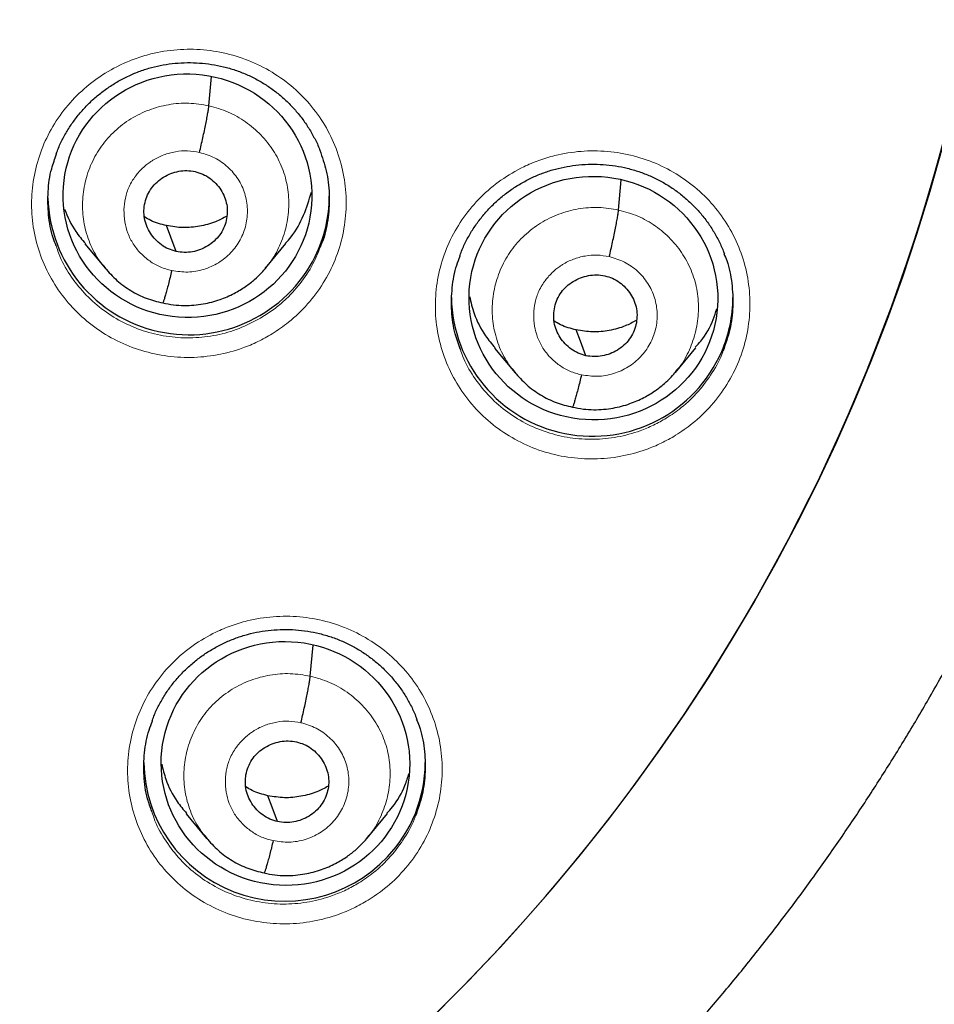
# Model space of a CAD drawing. Header units: millimetres. Extents: x 8 to 2236, y 12 to 2208.
# Tile 53 of 165: x 1098 to 1109, y 1861 to 1873. Entities that reach past the tile are written whole.
import ezdxf

# ---------------------------------------------------------------- set-up
doc = ezdxf.new("R2010")
doc.units = ezdxf.units.MM

msp = doc.modelspace()

# ---------------------------------------------------------------- linework, layer by layer
at = {"color": 7, "linetype": 'Continuous', "lineweight": 30}
for p, q in [((1100.665, 1871.9), (1100.696, 1872.252)), ((1105.615, 1870.64), (1105.648, 1871.004)), ((1099.167, 1870.231), (1099.414, 1869.934)), ((1101.35, 1869.937), (1101.596, 1870.235)), ((1101.354, 1869.949), (1101.346, 1869.941)), ((1104.117, 1868.971), (1104.364, 1868.674)), ((1106.301, 1868.679), (1106.547, 1868.977)), ((1106.304, 1868.691), (1106.297, 1868.683)), ((1101.89, 1865.007), (1101.923, 1865.381)), ((1100.391, 1863.344), (1100.638, 1863.047)), ((1102.576, 1863.05), (1102.823, 1863.348)), ((1102.58, 1863.062), (1102.572, 1863.053))]:
    msp.add_line(p, q, dxfattribs=at)
at = {"color": 7, "linetype": 'Continuous', "lineweight": 30, "flags": 128}
for points in [[(1100.27, 1870.14), (1100.205, 1870.314), (1100.153, 1870.452)], [(1105.221, 1868.88), (1105.155, 1869.055), (1105.104, 1869.192)], [(1101.496, 1863.251), (1101.43, 1863.426), (1101.378, 1863.563)]]:
    msp.add_lwpolyline(points, dxfattribs=at)
at = {"color": 7, "linetype": 'Continuous', "lineweight": 30}
for centre, radius, start, end in [((1087.205, 1877.398), 23.103, 180.8483, 359.1517), ((1100.423, 1870.837), 1.704, 181.6287, 333.6002), ((1100.476, 1870.808), 1.644, 333.6968, 359.9788), ((1105.299, 1869.611), 1.704, 180.9695, 336.4421), ((1105.354, 1869.583), 1.642, 336.5946, 359.9867), ((1101.581, 1863.991), 1.703, 180.9408, 316.7789), ((1101.627, 1863.965), 1.652, 316.3503, 359.9202)]:
    msp.add_arc(centre, radius, start, end, dxfattribs=at)
at = {"color": 252, "linetype": 'Continuous', "lineweight": 0}
for centre, radius, start, end in [((1087.205, 1877.428), 23.123, 184.3344, 355.9199), ((1087.708, 1878.029), 44.972, 269.5605, 351.3998)]:
    msp.add_arc(centre, radius, start, end, dxfattribs=at)
at = {"color": 7, "linetype": 'Continuous', "lineweight": 30}
for centre, major_axis, ratio in [((1100.406, 1870.813), (1.499, -0.109), 0.979049), ((1105.311, 1869.576), (1.5, -0.098), 0.9788), ((1101.59, 1863.953), (1.494, -0.152), 0.980973)]:
    msp.add_ellipse(centre, major_axis=major_axis, ratio=ratio, dxfattribs=at)
for points, knots in [([(1084.94, 1852.142), (1085, 1852.136), (1085.249, 1852.113), (1085.686, 1852.085), (1086.253, 1852.057), (1086.82, 1852.042), (1087.387, 1852.04), (1087.954, 1852.05), (1088.521, 1852.073), (1089.087, 1852.108), (1089.652, 1852.155), (1090.216, 1852.215), (1090.779, 1852.287), (1091.34, 1852.371), (1091.898, 1852.468), (1092.455, 1852.577), (1093.008, 1852.698), (1093.559, 1852.831), (1094.107, 1852.976), (1094.651, 1853.133), (1095.192, 1853.302), (1095.728, 1853.483), (1096.261, 1853.675), (1096.788, 1853.879), (1097.312, 1854.094), (1097.83, 1854.321), (1098.343, 1854.559), (1098.85, 1854.809), (1099.351, 1855.069), (1099.847, 1855.34), (1100.336, 1855.622), (1100.819, 1855.915), (1101.295, 1856.218), (1101.764, 1856.532), (1102.225, 1856.855), (1102.68, 1857.189), (1103.126, 1857.533), (1103.565, 1857.886), (1103.995, 1858.249), (1104.417, 1858.621), (1104.831, 1859.002), (1105.236, 1859.392), (1105.632, 1859.791), (1106.019, 1860.199), (1106.396, 1860.615), (1106.764, 1861.039), (1107.123, 1861.471), (1107.471, 1861.91), (1107.809, 1862.357), (1108.137, 1862.812), (1108.455, 1863.274), (1108.762, 1863.742), (1109.059, 1864.217), (1109.344, 1864.698), (1109.619, 1865.186), (1109.882, 1865.679), (1110.135, 1866.178), (1110.375, 1866.683), (1110.605, 1867.192), (1110.823, 1867.707), (1111.029, 1868.226), (1111.223, 1868.749), (1111.405, 1869.277), (1111.576, 1869.808), (1111.734, 1870.343), (1111.88, 1870.881), (1112.014, 1871.423), (1112.135, 1871.967), (1112.244, 1872.514), (1112.323, 1872.951), (1112.361, 1873.207), (1112.372, 1873.279)], [0, 0, 0, 0, 0.0047341, 0.0195089, 0.0342838, 0.0490587, 0.0638337, 0.0786087, 0.0933837, 0.1081587, 0.1229337, 0.1377087, 0.1524835, 0.1672583, 0.1820331, 0.1968077, 0.2115822, 0.2263565, 0.2411307, 0.2559048, 0.2706787, 0.2854523, 0.3002258, 0.3149991, 0.3297721, 0.3445449, 0.3593174, 0.3740896, 0.3888616, 0.4036332, 0.4184046, 0.4331756, 0.4479463, 0.4627167, 0.4774867, 0.4922564, 0.5070257, 0.5217946, 0.5365632, 0.5513313, 0.5660991, 0.5808665, 0.5956335, 0.6104001, 0.6251663, 0.639932, 0.6546974, 0.6694624, 0.684227, 0.6989911, 0.7137549, 0.7285183, 0.7432812, 0.7580438, 0.772806, 0.7875679, 0.8023293, 0.8170905, 0.8318512, 0.8466117, 0.8613718, 0.8761316, 0.8908911, 0.9056503, 0.9204092, 0.9351679, 0.9499264, 0.9646846, 0.9794426, 0.9942004, 1, 1, 1, 1]), ([(1098.821, 1871.316), (1098.823, 1871.324), (1098.84, 1871.377), (1098.884, 1871.471), (1098.951, 1871.596), (1099.03, 1871.715), (1099.12, 1871.828), (1099.219, 1871.934), (1099.328, 1872.032), (1099.445, 1872.12), (1099.569, 1872.198), (1099.699, 1872.265), (1099.834, 1872.321), (1099.972, 1872.364), (1100.114, 1872.396), (1100.258, 1872.416), (1100.405, 1872.423), (1100.552, 1872.419), (1100.698, 1872.402), (1100.843, 1872.374), (1100.983, 1872.333), (1101.119, 1872.281), (1101.249, 1872.217), (1101.372, 1872.143), (1101.488, 1872.059), (1101.598, 1871.965), (1101.699, 1871.861), (1101.792, 1871.749), (1101.874, 1871.629), (1101.944, 1871.504), (1101.989, 1871.413), (1102.006, 1871.364), (1102.007, 1871.36)], [0, 0, 0, 0, 0.006159, 0.041417, 0.076305, 0.111305, 0.14658, 0.182078, 0.217724, 0.253425, 0.289056, 0.324535, 0.3598, 0.394752, 0.429656, 0.46486, 0.500308, 0.535921, 0.571609, 0.607249, 0.642761, 0.678091, 0.713115, 0.747906, 0.783035, 0.818492, 0.854183, 0.889988, 0.92575, 0.961325, 0.996606, 1, 1, 1, 1]), ([(1100.552, 1871.336), (1100.559, 1871.365), (1100.572, 1871.424), (1100.592, 1871.513), (1100.611, 1871.6), (1100.628, 1871.681), (1100.642, 1871.754), (1100.653, 1871.816), (1100.661, 1871.867), (1100.664, 1871.889), (1100.665, 1871.9)], [0, 0, 0, 0, 0.124783, 0.249754, 0.374898, 0.499973, 0.624912, 0.749945, 0.87502, 1, 1, 1, 1]), ([(1098.82, 1870.206), (1098.807, 1870.239), (1098.758, 1870.359), (1098.722, 1870.582), (1098.716, 1870.862), (1098.749, 1871.112), (1098.804, 1871.258), (1098.825, 1871.317)], [0, 0, 0, 0, 0.094259, 0.341586, 0.588839, 0.836091, 1, 1, 1, 1]), ([(1102.005, 1871.362), (1102.034, 1871.28), (1102.094, 1871.109), (1102.126, 1870.835), (1102.112, 1870.555), (1102.071, 1870.337), (1102.021, 1870.222), (1102.009, 1870.193)], [0, 0, 0, 0, 0.217767, 0.452335, 0.686904, 0.921401, 1, 1, 1, 1]), ([(1103.696, 1870.081), (1103.699, 1870.091), (1103.717, 1870.147), (1103.761, 1870.243), (1103.829, 1870.369), (1103.908, 1870.488), (1103.998, 1870.601), (1104.097, 1870.706), (1104.206, 1870.804), (1104.323, 1870.892), (1104.448, 1870.97), (1104.578, 1871.038), (1104.712, 1871.093), (1104.851, 1871.137), (1104.992, 1871.168), (1105.137, 1871.188), (1105.283, 1871.196), (1105.43, 1871.192), (1105.577, 1871.175), (1105.721, 1871.147), (1105.862, 1871.106), (1105.997, 1871.054), (1106.127, 1870.991), (1106.25, 1870.917), (1106.366, 1870.833), (1106.476, 1870.738), (1106.577, 1870.635), (1106.67, 1870.523), (1106.752, 1870.403), (1106.822, 1870.278), (1106.869, 1870.18), (1106.888, 1870.123), (1106.893, 1870.111)], [0, 0, 0, 0, 0.007845, 0.042822, 0.077429, 0.112148, 0.14714, 0.182353, 0.217714, 0.253131, 0.28848, 0.323679, 0.358666, 0.393345, 0.427978, 0.46291, 0.498084, 0.533423, 0.568838, 0.604207, 0.639451, 0.674517, 0.709282, 0.743814, 0.778681, 0.813872, 0.849295, 0.884832, 0.920324, 0.95563, 0.990647, 1, 1, 1, 1]), ([(1100.27, 1870.14), (1100.239, 1870.149), (1100.175, 1870.166), (1100.09, 1870.217), (1100.016, 1870.282), (1099.956, 1870.359), (1099.911, 1870.446), (1099.884, 1870.539), (1099.877, 1870.636), (1099.89, 1870.732), (1099.922, 1870.824), (1099.971, 1870.909), (1100.037, 1870.981), (1100.116, 1871.04), (1100.205, 1871.084), (1100.3, 1871.111), (1100.4, 1871.121), (1100.465, 1871.11), (1100.498, 1871.105)], [0, 0, 0, 0, 0.062617, 0.125101, 0.187763, 0.250498, 0.313063, 0.375351, 0.437609, 0.500002, 0.562395, 0.624651, 0.686938, 0.749502, 0.812238, 0.8749, 0.937383, 1, 1, 1, 1]), ([(1100.498, 1871.105), (1100.529, 1871.096), (1100.593, 1871.078), (1100.678, 1871.027), (1100.752, 1870.963), (1100.812, 1870.885), (1100.857, 1870.799), (1100.884, 1870.706), (1100.89, 1870.609), (1100.878, 1870.513), (1100.846, 1870.42), (1100.797, 1870.336), (1100.731, 1870.263), (1100.652, 1870.204), (1100.563, 1870.16), (1100.467, 1870.133), (1100.368, 1870.124), (1100.303, 1870.134), (1100.27, 1870.14)], [0, 0, 0, 0, 0.062617, 0.125101, 0.187763, 0.250498, 0.313063, 0.375351, 0.437609, 0.500002, 0.562395, 0.624651, 0.686938, 0.749502, 0.812238, 0.8749, 0.937383, 1, 1, 1, 1]), ([(1101.591, 1870.239), (1101.614, 1870.264), (1101.705, 1870.363), (1101.817, 1870.572), (1101.875, 1870.761), (1101.903, 1870.855)], [0, 0, 0, 0, 0.14449, 0.577921, 1, 1, 1, 1]), ([(1098.92, 1870.651), (1098.96, 1870.558), (1099.025, 1870.408), (1099.132, 1870.283), (1099.173, 1870.235)], [0, 0, 0, 0, 0.616205, 1, 1, 1, 1]), ([(1100.153, 1870.452), (1100.088, 1870.468), (1099.993, 1870.492), (1099.911, 1870.543), (1099.886, 1870.559)], [0, 0, 0, 0, 0.690992, 1, 1, 1, 1]), ([(1100.882, 1870.566), (1100.837, 1870.542), (1100.733, 1870.487), (1100.553, 1870.44), (1100.352, 1870.419), (1100.219, 1870.441), (1100.153, 1870.452)], [0, 0, 0, 0, 0.202172, 0.468433, 0.733933, 1, 1, 1, 1]), ([(1105.503, 1870.077), (1105.509, 1870.106), (1105.523, 1870.165), (1105.543, 1870.254), (1105.561, 1870.34), (1105.578, 1870.422), (1105.592, 1870.495), (1105.604, 1870.557), (1105.612, 1870.608), (1105.614, 1870.63), (1105.615, 1870.64)], [0, 0, 0, 0, 0.1246637, 0.2496073, 0.3747806, 0.4999082, 0.6249062, 0.7499883, 0.8750781, 1, 1, 1, 1]), ([(1103.705, 1868.953), (1103.682, 1869.016), (1103.626, 1869.166), (1103.592, 1869.419), (1103.599, 1869.7), (1103.636, 1869.924), (1103.686, 1870.047), (1103.701, 1870.082)], [0, 0, 0, 0, 0.1725053, 0.4153818, 0.6582577, 0.9011405, 1, 1, 1, 1]), ([(1106.888, 1870.113), (1106.9, 1870.085), (1106.949, 1869.971), (1106.989, 1869.755), (1107.002, 1869.475), (1106.969, 1869.197), (1106.908, 1869.023), (1106.878, 1868.937)], [0, 0, 0, 0, 0.075437, 0.308646, 0.541811, 0.774976, 1, 1, 1, 1]), ([(1100.109, 1869.518), (1100.152, 1869.509), (1100.236, 1869.492), (1100.363, 1869.485), (1100.483, 1869.489), (1100.629, 1869.509), (1100.794, 1869.552), (1100.965, 1869.626), (1101.104, 1869.71), (1101.213, 1869.795), (1101.296, 1869.874), (1101.34, 1869.925), (1101.36, 1869.948)], [0, 0, 0, 0, 0.095239, 0.18579, 0.271909, 0.353708, 0.504315, 0.637743, 0.753932, 0.85295, 0.934912, 1, 1, 1, 1]), ([(1099.409, 1869.941), (1099.456, 1869.889), (1099.549, 1869.785), (1099.72, 1869.663), (1099.906, 1869.567), (1100.041, 1869.534), (1100.108, 1869.517)], [0, 0, 0, 0, 0.251186, 0.501606, 0.751015, 1, 1, 1, 1]), ([(1100.216, 1869.908), (1100.209, 1869.88), (1100.195, 1869.822), (1100.176, 1869.744), (1100.157, 1869.674), (1100.141, 1869.615), (1100.127, 1869.567), (1100.116, 1869.534), (1100.111, 1869.524), (1100.109, 1869.519)], [0, 0, 0, 0, 0.146232, 0.2919, 0.437907, 0.584302, 0.73071, 0.876742, 1, 1, 1, 1]), ([(1105.221, 1868.88), (1105.189, 1868.889), (1105.126, 1868.907), (1105.041, 1868.958), (1104.967, 1869.022), (1104.906, 1869.099), (1104.861, 1869.186), (1104.834, 1869.279), (1104.828, 1869.376), (1104.841, 1869.472), (1104.872, 1869.564), (1104.921, 1869.649), (1104.987, 1869.721), (1105.067, 1869.78), (1105.156, 1869.824), (1105.251, 1869.851), (1105.35, 1869.861), (1105.415, 1869.851), (1105.448, 1869.845)], [0, 0, 0, 0, 0.062618, 0.125103, 0.187766, 0.250502, 0.313065, 0.375353, 0.43761, 0.500003, 0.562395, 0.62465, 0.686936, 0.749499, 0.812235, 0.874898, 0.937383, 1, 1, 1, 1]), ([(1105.448, 1869.845), (1105.48, 1869.837), (1105.543, 1869.819), (1105.656, 1869.751), (1105.77, 1869.632), (1105.845, 1869.449), (1105.837, 1869.252), (1105.756, 1869.071), (1105.607, 1868.937), (1105.451, 1868.878), (1105.319, 1868.864), (1105.253, 1868.875), (1105.221, 1868.88)], [0, 0, 0, 0, 0.062837, 0.125541, 0.250834, 0.375529, 0.500003, 0.624475, 0.749167, 0.87446, 0.937164, 1, 1, 1, 1]), ([(1103.814, 1869.596), (1103.831, 1869.527), (1103.87, 1869.36), (1103.977, 1869.148), (1104.083, 1869.023), (1104.123, 1868.975)], [0, 0, 0, 0, 0.3047108, 0.7339018, 1, 1, 1, 1]), ([(1106.541, 1868.982), (1106.564, 1869.006), (1106.656, 1869.106), (1106.745, 1869.265), (1106.789, 1869.404), (1106.802, 1869.446)], [0, 0, 0, 0, 0.187044, 0.749795, 1, 1, 1, 1]), ([(1105.104, 1869.192), (1105.038, 1869.209), (1104.944, 1869.232), (1104.862, 1869.283), (1104.836, 1869.299)], [0, 0, 0, 0, 0.690896, 1, 1, 1, 1]), ([(1105.827, 1869.305), (1105.784, 1869.282), (1105.682, 1869.227), (1105.504, 1869.181), (1105.302, 1869.159), (1105.17, 1869.181), (1105.104, 1869.192)], [0, 0, 0, 0, 0.195649, 0.464088, 0.731761, 1, 1, 1, 1]), ([(1104.359, 1868.682), (1104.406, 1868.629), (1104.499, 1868.525), (1104.67, 1868.403), (1104.857, 1868.307), (1104.992, 1868.275), (1105.059, 1868.258)], [0, 0, 0, 0, 0.251202, 0.501625, 0.751027, 1, 1, 1, 1]), ([(1105.059, 1868.259), (1105.102, 1868.25), (1105.187, 1868.233), (1105.313, 1868.226), (1105.433, 1868.23), (1105.58, 1868.25), (1105.745, 1868.293), (1105.916, 1868.368), (1106.055, 1868.451), (1106.164, 1868.537), (1106.247, 1868.616), (1106.291, 1868.667), (1106.31, 1868.69)], [0, 0, 0, 0, 0.095213, 0.185743, 0.271847, 0.353635, 0.504229, 0.637657, 0.753855, 0.852892, 0.93488, 1, 1, 1, 1]), ([(1105.166, 1868.649), (1105.16, 1868.62), (1105.146, 1868.563), (1105.126, 1868.485), (1105.108, 1868.415), (1105.091, 1868.355), (1105.077, 1868.308), (1105.066, 1868.274), (1105.062, 1868.264), (1105.059, 1868.26)], [0, 0, 0, 0, 0.146348, 0.292042, 0.438007, 0.584323, 0.730647, 0.876623, 1, 1, 1, 1]), ([(1079.685, 1831.972), (1079.913, 1831.935), (1080.394, 1831.859), (1081.131, 1831.757), (1081.895, 1831.662), (1082.661, 1831.58), (1083.428, 1831.511), (1084.196, 1831.454), (1084.965, 1831.409), (1085.735, 1831.376), (1086.505, 1831.356), (1087.275, 1831.349), (1088.046, 1831.354), (1088.816, 1831.371), (1089.586, 1831.4), (1090.355, 1831.442), (1091.123, 1831.497), (1091.89, 1831.563), (1092.657, 1831.642), (1093.421, 1831.734), (1094.184, 1831.837), (1094.946, 1831.953), (1095.705, 1832.081), (1096.462, 1832.222), (1097.217, 1832.374), (1097.968, 1832.539), (1098.717, 1832.716), (1099.463, 1832.904), (1100.206, 1833.105), (1100.945, 1833.318), (1101.681, 1833.542), (1102.413, 1833.779), (1103.141, 1834.027), (1103.864, 1834.287), (1104.583, 1834.558), (1105.298, 1834.841), (1106.007, 1835.135), (1106.712, 1835.441), (1107.411, 1835.758), (1108.105, 1836.086), (1108.794, 1836.426), (1109.476, 1836.776), (1110.153, 1837.138), (1110.824, 1837.51), (1111.488, 1837.893), (1112.146, 1838.286), (1112.797, 1838.691), (1113.442, 1839.105), (1114.079, 1839.53), (1114.709, 1839.965), (1115.332, 1840.41), (1115.947, 1840.865), (1116.555, 1841.33), (1117.154, 1841.805), (1117.746, 1842.289), (1118.33, 1842.783), (1118.905, 1843.286), (1119.472, 1843.798), (1120.03, 1844.32), (1120.579, 1844.85), (1121.12, 1845.389), (1121.651, 1845.936), (1122.173, 1846.492), (1122.686, 1847.057), (1123.189, 1847.629), (1123.683, 1848.21), (1124.167, 1848.798), (1124.641, 1849.395), (1125.105, 1849.998), (1125.559, 1850.609), (1126.003, 1851.228), (1126.436, 1851.853), (1126.858, 1852.485), (1127.271, 1853.124), (1127.672, 1853.77), (1128.063, 1854.422), (1128.442, 1855.08), (1128.811, 1855.744), (1129.168, 1856.414), (1129.514, 1857.09), (1129.849, 1857.771), (1130.173, 1858.457), (1130.485, 1859.149), (1130.785, 1859.845), (1131.074, 1860.546), (1131.351, 1861.252), (1131.616, 1861.962), (1131.869, 1862.677), (1132.11, 1863.395), (1132.34, 1864.117), (1132.557, 1864.842), (1132.762, 1865.572), (1132.947, 1866.272), (1133.058, 1866.73), (1133.11, 1866.944)], [0, 0, 0, 0, 0.009788, 0.020686, 0.031584, 0.042482, 0.05338, 0.064278, 0.075177, 0.086075, 0.096973, 0.107871, 0.118769, 0.129667, 0.140565, 0.151463, 0.162362, 0.17326, 0.184158, 0.195056, 0.205954, 0.216852, 0.22775, 0.238648, 0.249546, 0.260444, 0.271342, 0.28224, 0.293138, 0.304036, 0.314934, 0.325832, 0.33673, 0.347628, 0.358526, 0.369423, 0.380321, 0.391219, 0.402117, 0.413014, 0.423912, 0.434809, 0.445707, 0.456605, 0.467502, 0.478399, 0.489297, 0.500194, 0.511091, 0.521989, 0.532886, 0.543783, 0.55468, 0.565577, 0.576474, 0.587371, 0.598268, 0.609165, 0.620062, 0.630959, 0.641855, 0.652752, 0.663649, 0.674545, 0.685442, 0.696338, 0.707234, 0.718131, 0.729027, 0.739923, 0.750819, 0.761716, 0.772612, 0.783508, 0.794404, 0.8053, 0.816196, 0.827091, 0.837987, 0.848883, 0.859779, 0.870674, 0.88157, 0.892465, 0.903361, 0.914256, 0.925152, 0.936047, 0.946943, 0.957838, 0.968733, 0.979629, 0.990524, 1, 1, 1, 1]), ([(1099.978, 1864.463), (1099.982, 1864.473), (1099.999, 1864.528), (1100.044, 1864.624), (1100.111, 1864.749), (1100.19, 1864.868), (1100.28, 1864.98), (1100.379, 1865.086), (1100.488, 1865.183), (1100.605, 1865.271), (1100.73, 1865.349), (1100.86, 1865.416), (1100.994, 1865.471), (1101.133, 1865.515), (1101.274, 1865.546), (1101.418, 1865.566), (1101.565, 1865.574), (1101.712, 1865.57), (1101.859, 1865.553), (1102.003, 1865.524), (1102.143, 1865.484), (1102.279, 1865.431), (1102.408, 1865.368), (1102.531, 1865.295), (1102.648, 1865.21), (1102.758, 1865.116), (1102.859, 1865.013), (1102.952, 1864.901), (1103.034, 1864.782), (1103.104, 1864.657), (1103.152, 1864.558), (1103.171, 1864.501), (1103.176, 1864.488)], [0, 0, 0, 0, 0.007768, 0.042742, 0.077344, 0.112055, 0.147038, 0.18224, 0.217589, 0.25299, 0.288321, 0.323499, 0.358462, 0.393116, 0.42772, 0.462622, 0.497767, 0.533078, 0.568465, 0.603808, 0.639026, 0.674066, 0.708806, 0.743316, 0.77816, 0.81333, 0.848735, 0.884255, 0.919737, 0.955035, 0.990047, 1, 1, 1, 1]), ([(1101.777, 1864.445), (1101.784, 1864.474), (1101.798, 1864.532), (1101.818, 1864.622), (1101.836, 1864.708), (1101.853, 1864.789), (1101.867, 1864.862), (1101.878, 1864.924), (1101.886, 1864.975), (1101.889, 1864.997), (1101.89, 1865.007)], [0, 0, 0, 0, 0.125028, 0.250084, 0.375183, 0.500124, 0.624903, 0.749822, 0.874887, 1, 1, 1, 1]), ([(1103.171, 1864.489), (1103.183, 1864.462), (1103.232, 1864.348), (1103.272, 1864.133), (1103.285, 1863.854), (1103.252, 1863.577), (1103.191, 1863.403), (1103.161, 1863.318)], [0, 0, 0, 0, 0.0747743, 0.3085047, 0.542136, 0.7757665, 1, 1, 1, 1]), ([(1099.976, 1863.372), (1099.957, 1863.423), (1099.906, 1863.562), (1099.875, 1863.803), (1099.881, 1864.082), (1099.919, 1864.306), (1099.969, 1864.428), (1099.983, 1864.464)], [0, 0, 0, 0, 0.145824, 0.396713, 0.647601, 0.898435, 1, 1, 1, 1]), ([(1101.496, 1863.251), (1101.464, 1863.259), (1101.4, 1863.277), (1101.315, 1863.328), (1101.241, 1863.392), (1101.181, 1863.469), (1101.136, 1863.556), (1101.109, 1863.649), (1101.103, 1863.745), (1101.115, 1863.842), (1101.147, 1863.933), (1101.196, 1864.018), (1101.262, 1864.09), (1101.341, 1864.149), (1101.43, 1864.193), (1101.526, 1864.22), (1101.625, 1864.23), (1101.69, 1864.219), (1101.723, 1864.214)], [0, 0, 0, 0, 0.062618, 0.1251014, 0.187763, 0.2504981, 0.3130633, 0.3753534, 0.4376132, 0.5000076, 0.5623996, 0.624654, 0.6869396, 0.7495032, 0.8122385, 0.8749008, 0.9373839, 1, 1, 1, 1]), ([(1101.723, 1864.214), (1101.754, 1864.205), (1101.818, 1864.187), (1101.903, 1864.136), (1101.977, 1864.072), (1102.037, 1863.995), (1102.082, 1863.909), (1102.109, 1863.815), (1102.116, 1863.719), (1102.103, 1863.623), (1102.071, 1863.531), (1102.022, 1863.447), (1101.956, 1863.374), (1101.877, 1863.315), (1101.788, 1863.271), (1101.693, 1863.244), (1101.593, 1863.234), (1101.528, 1863.245), (1101.496, 1863.251)], [0, 0, 0, 0, 0.062618, 0.125101, 0.187763, 0.250498, 0.313063, 0.375353, 0.437613, 0.500007, 0.562399, 0.624654, 0.68694, 0.749503, 0.812238, 0.874901, 0.937384, 1, 1, 1, 1]), ([(1100.095, 1863.945), (1100.11, 1863.883), (1100.148, 1863.725), (1100.252, 1863.52), (1100.356, 1863.396), (1100.396, 1863.349)], [0, 0, 0, 0, 0.281089, 0.726735, 1, 1, 1, 1]), ([(1102.817, 1863.353), (1102.84, 1863.377), (1102.931, 1863.476), (1103.023, 1863.64), (1103.068, 1863.784), (1103.083, 1863.833)], [0, 0, 0, 0, 0.178171, 0.723532, 1, 1, 1, 1]), ([(1101.378, 1863.563), (1101.313, 1863.58), (1101.218, 1863.604), (1101.136, 1863.655), (1101.111, 1863.67)], [0, 0, 0, 0, 0.690688, 1, 1, 1, 1]), ([(1102.107, 1863.678), (1102.062, 1863.654), (1101.958, 1863.599), (1101.778, 1863.551), (1101.577, 1863.53), (1101.445, 1863.552), (1101.378, 1863.563)], [0, 0, 0, 0, 0.202371, 0.468567, 0.734, 1, 1, 1, 1]), ([(1100.633, 1863.054), (1100.68, 1863.002), (1100.773, 1862.898), (1100.944, 1862.775), (1101.131, 1862.679), (1101.266, 1862.646), (1101.334, 1862.63)], [0, 0, 0, 0, 0.251124, 0.501521, 0.750947, 1, 1, 1, 1]), ([(1101.334, 1862.63), (1101.377, 1862.621), (1101.461, 1862.604), (1101.588, 1862.597), (1101.708, 1862.601), (1101.855, 1862.621), (1102.02, 1862.664), (1102.191, 1862.738), (1102.33, 1862.822), (1102.439, 1862.907), (1102.522, 1862.986), (1102.566, 1863.038), (1102.586, 1863.061)], [0, 0, 0, 0, 0.095171, 0.185666, 0.271741, 0.353506, 0.504072, 0.637493, 0.753704, 0.852773, 0.934811, 1, 1, 1, 1]), ([(1101.441, 1863.02), (1101.434, 1862.991), (1101.421, 1862.934), (1101.401, 1862.856), (1101.383, 1862.786), (1101.366, 1862.726), (1101.352, 1862.679), (1101.341, 1862.646), (1101.336, 1862.636), (1101.334, 1862.631)], [0, 0, 0, 0, 0.145939, 0.291516, 0.437574, 0.584102, 0.730665, 0.876813, 1, 1, 1, 1])]:
    msp.add_open_spline(points, degree=3, knots=knots, dxfattribs=at)
at = {"color": 252, "linetype": 'Continuous', "lineweight": 0}
for points, knots in [([(1101.429, 1869.144), (1101.496, 1869.19), (1101.653, 1869.294), (1101.864, 1869.5), (1102.055, 1869.754), (1102.198, 1870.037), (1102.291, 1870.339), (1102.331, 1870.652), (1102.318, 1870.967), (1102.249, 1871.274), (1102.13, 1871.567), (1101.962, 1871.835), (1101.751, 1872.071), (1101.501, 1872.269), (1101.221, 1872.424), (1100.918, 1872.529), (1100.602, 1872.585), (1100.28, 1872.586), (1100.002, 1872.541), (1099.772, 1872.471), (1099.55, 1872.378), (1099.309, 1872.235), (1099.064, 1872.03), (1098.859, 1871.787), (1098.697, 1871.514), (1098.585, 1871.218), (1098.524, 1870.908), (1098.518, 1870.593), (1098.565, 1870.282), (1098.666, 1869.983), (1098.816, 1869.704), (1099.012, 1869.456), (1099.248, 1869.242), (1099.517, 1869.071), (1099.812, 1868.946), (1100.125, 1868.872), (1100.446, 1868.85), (1100.766, 1868.882), (1101.037, 1868.955), (1101.258, 1869.046), (1101.372, 1869.112), (1101.429, 1869.144)], [0, 0, 0, 0, 0.0206, 0.047441, 0.074283, 0.10112, 0.127957, 0.154792, 0.181627, 0.208465, 0.235303, 0.262148, 0.288992, 0.315843, 0.342694, 0.369549, 0.396403, 0.423258, 0.450113, 0.466893, 0.483672, 0.510511, 0.537349, 0.564188, 0.591027, 0.617862, 0.644698, 0.671534, 0.698369, 0.725209, 0.752049, 0.778896, 0.805742, 0.832594, 0.859447, 0.886302, 0.913158, 0.940012, 0.966865, 0.983433, 1, 1, 1, 1]), ([(1099.424, 1869.93), (1099.389, 1869.971), (1099.303, 1870.073), (1099.21, 1870.267), (1099.145, 1870.499), (1099.131, 1870.739), (1099.163, 1870.978), (1099.241, 1871.207), (1099.362, 1871.418), (1099.523, 1871.6), (1099.718, 1871.748), (1099.939, 1871.856), (1100.176, 1871.92), (1100.423, 1871.941), (1100.584, 1871.913), (1100.665, 1871.9)], [0, 0, 0, 0, 0.0519807, 0.1309989, 0.2099496, 0.2888591, 0.3678733, 0.446887, 0.5257955, 0.6047459, 0.6837641, 0.7627919, 0.8418486, 0.920872, 1, 1, 1, 1]), ([(1100.665, 1871.9), (1100.744, 1871.878), (1100.901, 1871.834), (1101.113, 1871.711), (1101.299, 1871.554), (1101.449, 1871.364), (1101.559, 1871.148), (1101.623, 1870.915), (1101.637, 1870.675), (1101.605, 1870.435), (1101.525, 1870.208), (1101.44, 1870.043), (1101.369, 1869.966), (1101.354, 1869.949)], [0, 0, 0, 0, 0.097389, 0.194649, 0.291951, 0.389216, 0.48647, 0.583641, 0.680762, 0.778011, 0.875259, 0.972378, 1, 1, 1, 1]), ([(1100.216, 1869.908), (1100.169, 1869.921), (1100.074, 1869.947), (1099.947, 1870.021), (1099.837, 1870.115), (1099.747, 1870.229), (1099.682, 1870.358), (1099.645, 1870.497), (1099.635, 1870.641), (1099.651, 1870.785), (1099.69, 1870.903), (1099.728, 1870.974), (1099.748, 1871.006), (1099.757, 1871.019), (1099.766, 1871.032), (1099.773, 1871.041), (1099.778, 1871.049), (1099.786, 1871.059), (1099.809, 1871.089), (1099.849, 1871.134), (1099.902, 1871.181), (1099.949, 1871.217), (1100.017, 1871.261), (1100.118, 1871.31), (1100.26, 1871.349), (1100.407, 1871.361), (1100.504, 1871.345), (1100.552, 1871.336)], [0, 0, 0, 0, 0.062595, 0.124977, 0.187336, 0.24963, 0.311864, 0.374268, 0.436884, 0.499537, 0.562181, 0.597225, 0.604108, 0.610989, 0.617868, 0.624745, 0.62538, 0.629907, 0.642056, 0.673378, 0.707882, 0.732578, 0.749884, 0.812382, 0.874899, 0.937372, 1, 1, 1, 1]), ([(1100.552, 1871.336), (1100.614, 1871.317), (1100.739, 1871.279), (1100.899, 1871.165), (1101.025, 1871.017), (1101.107, 1870.842), (1101.139, 1870.651), (1101.12, 1870.459), (1101.051, 1870.277), (1100.937, 1870.12), (1100.784, 1869.996), (1100.605, 1869.916), (1100.41, 1869.88), (1100.28, 1869.899), (1100.216, 1869.908)], [0, 0, 0, 0, 0.083334, 0.166665, 0.249998, 0.333328, 0.416663, 0.5, 0.583334, 0.666673, 0.750003, 0.833335, 0.916666, 1, 1, 1, 1]), ([(1106.304, 1867.918), (1106.372, 1867.963), (1106.529, 1868.068), (1106.741, 1868.274), (1106.932, 1868.528), (1107.075, 1868.811), (1107.169, 1869.113), (1107.209, 1869.426), (1107.196, 1869.74), (1107.128, 1870.048), (1107.01, 1870.34), (1106.842, 1870.608), (1106.631, 1870.844), (1106.381, 1871.042), (1106.102, 1871.197), (1105.799, 1871.302), (1105.482, 1871.357), (1105.161, 1871.358), (1104.882, 1871.313), (1104.652, 1871.243), (1104.43, 1871.15), (1104.189, 1871.007), (1103.944, 1870.802), (1103.738, 1870.559), (1103.576, 1870.286), (1103.464, 1869.99), (1103.403, 1869.681), (1103.396, 1869.366), (1103.443, 1869.054), (1103.544, 1868.756), (1103.693, 1868.478), (1103.889, 1868.229), (1104.124, 1868.015), (1104.394, 1867.844), (1104.688, 1867.719), (1105.001, 1867.646), (1105.322, 1867.624), (1105.642, 1867.656), (1105.913, 1867.729), (1106.133, 1867.82), (1106.247, 1867.885), (1106.304, 1867.918)], [0, 0, 0, 0, 0.020761, 0.047602, 0.074443, 0.101274, 0.128105, 0.154932, 0.181759, 0.20859, 0.235421, 0.262263, 0.289105, 0.315958, 0.342812, 0.369674, 0.396536, 0.423399, 0.450262, 0.467053, 0.483845, 0.510679, 0.537514, 0.564349, 0.591183, 0.618012, 0.644841, 0.671669, 0.698496, 0.72533, 0.752164, 0.77901, 0.805855, 0.832712, 0.859569, 0.886432, 0.913295, 0.940157, 0.967018, 0.983509, 1, 1, 1, 1]), ([(1104.374, 1868.671), (1104.34, 1868.711), (1104.253, 1868.812), (1104.161, 1869.006), (1104.096, 1869.238), (1104.081, 1869.478), (1104.114, 1869.717), (1104.191, 1869.946), (1104.312, 1870.157), (1104.474, 1870.34), (1104.669, 1870.488), (1104.89, 1870.596), (1105.127, 1870.66), (1105.373, 1870.681), (1105.535, 1870.654), (1105.615, 1870.64)], [0, 0, 0, 0, 0.051786, 0.13082, 0.209787, 0.288713, 0.367744, 0.446774, 0.525698, 0.604665, 0.683699, 0.762743, 0.841816, 0.920856, 1, 1, 1, 1]), ([(1105.615, 1870.64), (1105.694, 1870.619), (1105.851, 1870.575), (1106.064, 1870.452), (1106.249, 1870.295), (1106.4, 1870.105), (1106.509, 1869.89), (1106.573, 1869.657), (1106.588, 1869.417), (1106.556, 1869.178), (1106.476, 1868.95), (1106.39, 1868.785), (1106.32, 1868.708), (1106.304, 1868.691)], [0, 0, 0, 0, 0.0973834, 0.1946382, 0.291934, 0.3891943, 0.486443, 0.5836084, 0.6807232, 0.777967, 0.87521, 0.9723234, 1, 1, 1, 1]), ([(1101.318, 1869.352), (1101.235, 1869.306), (1101.067, 1869.214), (1100.792, 1869.13), (1100.507, 1869.091), (1100.219, 1869.098), (1099.937, 1869.154), (1099.669, 1869.255), (1099.422, 1869.399), (1099.203, 1869.581), (1099.02, 1869.798), (1098.889, 1870.008), (1098.839, 1870.151), (1098.82, 1870.206)], [0, 0, 0, 0, 0.094152, 0.188305, 0.282456, 0.376608, 0.47078, 0.564952, 0.659143, 0.753334, 0.847525, 0.941717, 1, 1, 1, 1]), ([(1102.009, 1870.193), (1101.987, 1870.134), (1101.932, 1869.988), (1101.794, 1869.776), (1101.629, 1869.589), (1101.467, 1869.449), (1101.368, 1869.384), (1101.318, 1869.352)], [0, 0, 0, 0, 0.169928, 0.42548, 0.681032, 0.840516, 1, 1, 1, 1]), ([(1105.166, 1868.649), (1105.119, 1868.662), (1105.025, 1868.688), (1104.898, 1868.761), (1104.787, 1868.855), (1104.698, 1868.969), (1104.633, 1869.098), (1104.595, 1869.237), (1104.585, 1869.381), (1104.602, 1869.525), (1104.64, 1869.643), (1104.679, 1869.714), (1104.699, 1869.746), (1104.708, 1869.759), (1104.717, 1869.772), (1104.723, 1869.781), (1104.729, 1869.788), (1104.737, 1869.799), (1104.76, 1869.828), (1104.8, 1869.873), (1104.852, 1869.921), (1104.9, 1869.956), (1104.968, 1870.001), (1105.068, 1870.05), (1105.21, 1870.089), (1105.358, 1870.102), (1105.454, 1870.085), (1105.503, 1870.077)], [0, 0, 0, 0, 0.062594, 0.124976, 0.187336, 0.249629, 0.311863, 0.374268, 0.436884, 0.499536, 0.562181, 0.597224, 0.604107, 0.610989, 0.617868, 0.624744, 0.62538, 0.629907, 0.642055, 0.673378, 0.707891, 0.732588, 0.749884, 0.812382, 0.874899, 0.937373, 1, 1, 1, 1]), ([(1105.503, 1870.077), (1105.565, 1870.058), (1105.69, 1870.02), (1105.85, 1869.906), (1105.975, 1869.759), (1106.057, 1869.583), (1106.09, 1869.393), (1106.071, 1869.2), (1106.002, 1869.019), (1105.887, 1868.861), (1105.735, 1868.737), (1105.556, 1868.657), (1105.36, 1868.621), (1105.231, 1868.64), (1105.166, 1868.649)], [0, 0, 0, 0, 0.083334, 0.166666, 0.249998, 0.333328, 0.416663, 0.5, 0.583334, 0.666673, 0.750003, 0.833335, 0.916665, 1, 1, 1, 1]), ([(1106.192, 1868.125), (1106.142, 1868.096), (1106.04, 1868.038), (1105.843, 1867.957), (1105.601, 1867.891), (1105.314, 1867.862), (1105.027, 1867.882), (1104.748, 1867.947), (1104.484, 1868.059), (1104.243, 1868.212), (1104.032, 1868.402), (1103.859, 1868.625), (1103.75, 1868.813), (1103.713, 1868.928), (1103.705, 1868.953)], [0, 0, 0, 0, 0.058383, 0.116766, 0.211865, 0.306964, 0.402062, 0.49716, 0.592272, 0.687384, 0.782419, 0.877453, 0.972456, 1, 1, 1, 1]), ([(1106.878, 1868.937), (1106.877, 1868.934), (1106.849, 1868.841), (1106.751, 1868.673), (1106.585, 1868.444), (1106.394, 1868.26), (1106.254, 1868.166), (1106.192, 1868.125)], [0, 0, 0, 0, 0.009197, 0.271691, 0.534287, 0.796883, 1, 1, 1, 1]), ([(1102.588, 1862.3), (1102.655, 1862.345), (1102.812, 1862.449), (1103.023, 1862.654), (1103.213, 1862.907), (1103.357, 1863.19), (1103.451, 1863.491), (1103.491, 1863.803), (1103.478, 1864.117), (1103.41, 1864.424), (1103.291, 1864.716), (1103.123, 1864.983), (1102.912, 1865.22), (1102.663, 1865.417), (1102.383, 1865.572), (1102.08, 1865.678), (1101.764, 1865.733), (1101.442, 1865.734), (1101.164, 1865.69), (1100.933, 1865.62), (1100.712, 1865.528), (1100.47, 1865.385), (1100.225, 1865.181), (1100.02, 1864.938), (1099.858, 1864.666), (1099.745, 1864.371), (1099.684, 1864.062), (1099.678, 1863.747), (1099.724, 1863.437), (1099.825, 1863.138), (1099.974, 1862.86), (1100.17, 1862.612), (1100.406, 1862.398), (1100.675, 1862.227), (1100.97, 1862.102), (1101.283, 1862.029), (1101.604, 1862.006), (1101.924, 1862.038), (1102.195, 1862.111), (1102.416, 1862.202), (1102.531, 1862.267), (1102.588, 1862.3)], [0, 0, 0, 0, 0.020473, 0.047304, 0.074134, 0.100961, 0.127788, 0.15462, 0.181452, 0.208294, 0.235136, 0.26199, 0.288844, 0.315706, 0.342568, 0.369431, 0.396293, 0.423149, 0.450005, 0.466782, 0.483558, 0.510386, 0.537214, 0.564042, 0.590871, 0.617698, 0.644526, 0.67136, 0.698195, 0.725041, 0.751887, 0.778744, 0.805601, 0.832464, 0.859327, 0.886189, 0.91305, 0.939902, 0.966755, 0.983378, 1, 1, 1, 1]), ([(1100.648, 1863.043), (1100.614, 1863.083), (1100.528, 1863.184), (1100.435, 1863.377), (1100.37, 1863.609), (1100.356, 1863.849), (1100.388, 1864.087), (1100.466, 1864.316), (1100.587, 1864.526), (1100.748, 1864.708), (1100.943, 1864.856), (1101.164, 1864.964), (1101.402, 1865.027), (1101.648, 1865.048), (1101.809, 1865.021), (1101.89, 1865.007)], [0, 0, 0, 0, 0.051363, 0.130433, 0.209435, 0.288397, 0.367463, 0.446528, 0.525487, 0.604488, 0.683558, 0.762637, 0.841745, 0.920821, 1, 1, 1, 1]), ([(1101.89, 1865.007), (1101.969, 1864.986), (1102.126, 1864.942), (1102.339, 1864.819), (1102.524, 1864.662), (1102.675, 1864.472), (1102.784, 1864.257), (1102.848, 1864.025), (1102.862, 1863.785), (1102.83, 1863.546), (1102.75, 1863.319), (1102.665, 1863.155), (1102.595, 1863.079), (1102.58, 1863.062)], [0, 0, 0, 0, 0.0974485, 0.1947668, 0.2921264, 0.3894511, 0.486764, 0.5839942, 0.6811744, 0.778483, 0.8757897, 0.9729664, 1, 1, 1, 1]), ([(1101.441, 1863.02), (1101.394, 1863.033), (1101.3, 1863.058), (1101.173, 1863.132), (1101.062, 1863.226), (1100.972, 1863.339), (1100.907, 1863.468), (1100.87, 1863.607), (1100.86, 1863.751), (1100.876, 1863.894), (1100.915, 1864.012), (1100.953, 1864.083), (1100.973, 1864.115), (1100.982, 1864.128), (1100.991, 1864.141), (1100.999, 1864.151), (1101.01, 1864.166), (1101.033, 1864.196), (1101.073, 1864.24), (1101.122, 1864.285), (1101.169, 1864.321), (1101.239, 1864.368), (1101.343, 1864.419), (1101.485, 1864.457), (1101.632, 1864.47), (1101.729, 1864.453), (1101.777, 1864.445)], [0, 0, 0, 0, 0.062594, 0.124975, 0.187334, 0.249627, 0.311862, 0.374267, 0.436881, 0.499532, 0.562175, 0.59722, 0.604103, 0.610985, 0.617864, 0.624741, 0.626605, 0.642407, 0.673529, 0.703965, 0.727683, 0.749884, 0.812384, 0.874901, 0.937373, 1, 1, 1, 1]), ([(1101.777, 1864.445), (1101.84, 1864.426), (1101.964, 1864.388), (1102.124, 1864.274), (1102.25, 1864.127), (1102.332, 1863.951), (1102.364, 1863.761), (1102.345, 1863.569), (1102.276, 1863.388), (1102.162, 1863.231), (1102.01, 1863.107), (1101.83, 1863.027), (1101.635, 1862.992), (1101.506, 1863.01), (1101.441, 1863.02)], [0, 0, 0, 0, 0.083334, 0.166666, 0.249998, 0.333329, 0.416665, 0.5, 0.583334, 0.666669, 0.750004, 0.833338, 0.916665, 1, 1, 1, 1]), ([(1102.477, 1862.509), (1102.426, 1862.48), (1102.324, 1862.422), (1102.126, 1862.34), (1101.884, 1862.275), (1101.597, 1862.246), (1101.31, 1862.266), (1101.031, 1862.332), (1100.767, 1862.443), (1100.526, 1862.596), (1100.315, 1862.786), (1100.142, 1863.009), (1100.027, 1863.208), (1099.988, 1863.334), (1099.976, 1863.372)], [0, 0, 0, 0, 0.058074, 0.116147, 0.209957, 0.303767, 0.397575, 0.491383, 0.585204, 0.679024, 0.772886, 0.866747, 0.960618, 1, 1, 1, 1]), ([(1103.161, 1863.318), (1103.16, 1863.315), (1103.131, 1863.222), (1103.034, 1863.054), (1102.867, 1862.826), (1102.677, 1862.643), (1102.538, 1862.55), (1102.477, 1862.509)], [0, 0, 0, 0, 0.010525, 0.273448, 0.536401, 0.799354, 1, 1, 1, 1])]:
    msp.add_open_spline(points, degree=3, knots=knots, dxfattribs=at)

doc.saveas('drawing.dxf')
